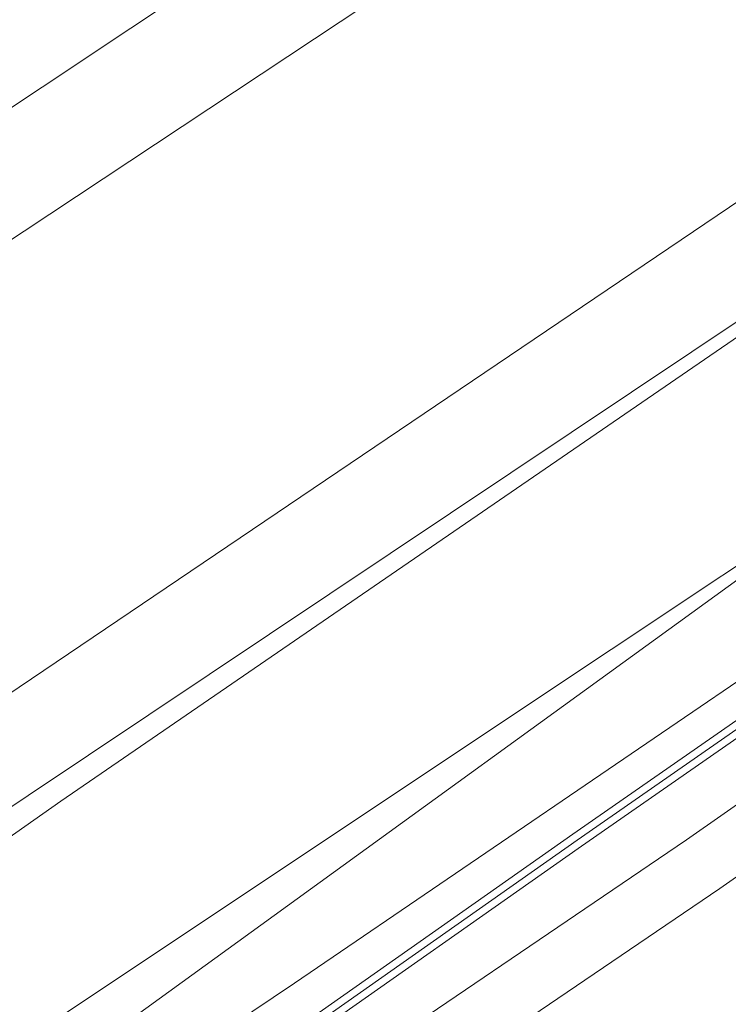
# Model space of a CAD drawing. Header units: metres. Extents: x 237319 to 238937, y 510065 to 511489.
# Tile 20 of 176: x 237830 to 237849, y 510769 to 510796. Entities that reach past the tile are written whole.
import ezdxf

# ---------------------------------------------------------------- set-up
doc = ezdxf.new("R2010")
doc.units = ezdxf.units.M
for name, color, linetype, lineweight in [('B-WE-FV-GELEIDING_WILDRASTER-G', 252, 'Continuous', 18), ('B-WE-GR-GROENVOORZIENING-GV', 252, 'Continuous', 18), ('B-WE-GW-TALUD_KRUIN-G', 252, 'Continuous', 18), ('B-WE-IE-TERREINAFSCHEIDING_KUNSTMATIG_MUUR-GV', 252, 'Continuous', 18), ('B-WE-KG-GRENS_PERCEEL-GV', 252, 'Continuous', 18), ('B-WE-KW-KUNSTWERK_GELUIDSWERING_SCHERM-G', 252, 'Continuous', 18), ('B-WE-OG-TERREIN_BEGROEID-GV', 252, 'Continuous', 18), ('B-WE-OG-TERREIN_OEVER-GV', 252, 'Continuous', 18), ('B-WE-OG-WATER-GV', 252, 'Continuous', 18), ('B-WE-VH-GESLOTENVERHARDING_ASFALT-GV', 252, 'Continuous', 18), ('B-WE-VH-HALFVERHARDING_GRASBETONSTEEN-GV', 252, 'Continuous', 18)]:
    doc.layers.add(name, color=color, linetype=linetype, lineweight=lineweight)

# ---------------------------------------------------------------- blocks, each defined once
blk = doc.blocks.new('brk-2025')
at = {"layer": 'B-WE-KG-GRENS_PERCEEL-GV', "flags": 128}
for points in [[(237722.571, 510874.536), (237726.179, 510867.358), (237759.118, 510818.815), (237813.547, 510770.864), (237815.986, 510767.217), (237817.146, 510767.367), (237818.303, 510767.547), (237820.2, 510768.424), (237822.071, 510769.357), (237823.913, 510770.346), (237825.724, 510771.388), (237827.505, 510772.484), (237829.251, 510773.632), (237830.963, 510774.832), (237864.851, 510798.083), (237865.584, 510803.904), (237871.8, 510805.83), (237877.35, 510809.7), (237892.62, 510820.74), (237915.9, 510837.66), (237939.72, 510854.88), (237984.1, 510886.85)], [(238053.149, 510928.524), (237864.024, 510791.516), (237820.715, 510760.149), (237809.165, 510751.783), (237804.823, 510748.673), (237798.699, 510744.287), (237791.61, 510739.209), (237746.067, 510706.591), (237670.409, 510652.157), (237616.561, 510614.71), (237613.031, 510612.255), (237611.381, 510614.064), (237606.821, 510609.784)]]:
    blk.add_lwpolyline(points, dxfattribs=at)
blk = doc.blocks.new('bgt-2025')
at = {"layer": 'B-WE-GR-GROENVOORZIENING-GV', "flags": 128}
for points in [[(237902.127, 510815.981), (237900.951, 510817.611), (237891.476, 510811.05), (237882.097, 510804.068), (237866.759, 510793.47), (237854.868, 510784.94), (237842.823, 510776.92), (237829.701, 510768.18), (237821.002, 510763.06), (237810.988, 510757.15), (237803.893, 510752.79), (237800.063, 510749.94), (237798.362, 510748.83), (237797.016, 510747.97), (237799.615, 510744.65), (237806.453, 510749.67), (237815.389, 510755.47), (237823.149, 510760.43), (237837.277, 510769.91), (237850.934, 510779.21), (237863.685, 510788.29), (237868.235, 510791.55), (237896.936, 510812.23)], [(237902.665, 510815.235), (237902.127, 510815.981), (237896.936, 510812.23), (237868.235, 510791.55), (237863.685, 510788.29), (237850.934, 510779.21), (237837.277, 510769.91), (237823.149, 510760.43), (237815.389, 510755.47), (237806.453, 510749.67), (237799.615, 510744.65), (237800.69, 510743.35), (237800.107, 510742.86), (237800.528, 510742.307), (237814.429, 510752.334), (237829.105, 510762.917), (237844.807, 510773.942), (237858.64, 510783.552), (237871.21, 510792.578), (237885.787, 510803.038), (237900.749, 510813.846)]]:
    blk.add_lwpolyline(points, close=True, dxfattribs=at)
for points in [[(237886.021, 510802.713), (237871.443, 510792.253), (237858.871, 510783.225), (237845.036, 510773.614), (237829.337, 510762.591)], [(237824.201, 510757.1), (237834.41, 510764.512), (237833.94, 510765.159), (237834.911, 510765.864), (237835.381, 510765.217), (237837.414, 510766.693), (237847.874, 510773.792), (237863.419, 510784.651), (237862.961, 510785.306), (237863.945, 510785.994), (237864.403, 510785.338), (237871.811, 510790.513), (237884.918, 510799.925)]]:
    blk.add_lwpolyline(points, dxfattribs=at)
at = {"layer": 'B-WE-GW-TALUD_KRUIN-G', "flags": 128}
blk.add_lwpolyline([(237799.615, 510744.65), (237806.453, 510749.67), (237815.389, 510755.47), (237823.149, 510760.43), (237837.277, 510769.91), (237850.934, 510779.21), (237863.685, 510788.29), (237868.235, 510791.55), (237896.936, 510812.23), (237902.127, 510815.981)], dxfattribs=at)
at = {"layer": 'B-WE-IE-TERREINAFSCHEIDING_KUNSTMATIG_MUUR-GV', "flags": 128}
blk.add_lwpolyline([(237902.899, 510814.911), (237902.665, 510815.235), (237900.749, 510813.846), (237885.787, 510803.038), (237871.21, 510792.578), (237858.64, 510783.552), (237844.807, 510773.942), (237829.105, 510762.917), (237814.429, 510752.334), (237800.528, 510742.307), (237800.77, 510741.989), (237814.663, 510752.01), (237829.337, 510762.591), (237845.036, 510773.614), (237858.871, 510783.225), (237871.443, 510792.253), (237886.021, 510802.713), (237900.983, 510813.522)], close=True, dxfattribs=at)
at = {"layer": 'B-WE-KW-KUNSTWERK_GELUIDSWERING_SCHERM-G', "flags": 128}
blk.add_lwpolyline([(237586.28, 510599.083), (237610.18, 510613.625), (237636.26, 510629.853), (237670.442, 510651.82), (237683.72, 510660.548), (237715.06, 510681.538), (237721.037, 510685.654), (237727.454, 510690.068), (237737.365, 510696.927), (237742.168, 510700.269), (237750.535, 510706.133), (237762.928, 510714.963), (237775.524, 510723.991), (237787.9, 510732.937), (237799.971, 510741.659), (237814.546, 510752.172), (237829.221, 510762.754), (237844.921, 510773.778), (237858.704, 510783.353)], dxfattribs=at)
at = {"layer": 'B-WE-OG-TERREIN_BEGROEID-GV', "flags": 128}
for points in [[(237818.463, 510786.152), (237866.439, 510818.071), (237897.813, 510840.658), (237901.865, 510843.606), (237897.742, 510849.072), (237885.744, 510840.226), (237872.773, 510830.977), (237812.571, 510791.38), (237807.67, 510791.723), (237803.16, 510796.263), (237796.126, 510799.024), (237791.89, 510798.233)], [(237814.492, 510767.451), (237821.002, 510763.06), (237829.701, 510768.18), (237842.823, 510776.92), (237854.868, 510784.94), (237866.759, 510793.47), (237882.097, 510804.068), (237891.476, 510811.05), (237900.951, 510817.611), (237909.082, 510823.241), (237914.304, 510827.098), (237911.482, 510830.859), (237892.893, 510817.427), (237880.99, 510809.446)], [(237880.99, 510809.446), (237857.809, 510793.518), (237823.546, 510770.627)]]:
    blk.add_lwpolyline(points, dxfattribs=at)
at = {"layer": 'B-WE-OG-TERREIN_OEVER-GV', "flags": 128}
for points in [[(237782.974, 510785.109), (237813.083, 510779.978), (237814.982, 510780.318), (237891.991, 510831.318), (237904.311, 510840.364), (237901.865, 510843.606), (237897.813, 510840.658), (237866.439, 510818.071), (237818.463, 510786.152)], [(237823.546, 510770.627), (237857.809, 510793.518), (237880.99, 510809.446), (237892.893, 510817.427), (237911.482, 510830.859), (237909.819, 510833.063), (237876.527, 510809.463), (237823.877, 510773.899), (237819.862, 510771.515), (237812.584, 510769.508), (237803.549, 510770.261), (237787.99, 510774.275)]]:
    blk.add_lwpolyline(points, dxfattribs=at)
at = {"layer": 'B-WE-OG-WATER-GV', "flags": 128}
for points in [[(237787.99, 510774.275), (237803.549, 510770.261), (237812.584, 510769.508), (237819.862, 510771.515), (237823.877, 510773.899), (237876.527, 510809.463), (237909.819, 510833.063), (237958.016, 510867.227), (238045.032, 510930.137)], [(237957.334, 510879.296), (237904.311, 510840.364), (237891.991, 510831.318), (237814.982, 510780.318), (237813.083, 510779.978), (237782.974, 510785.109)]]:
    blk.add_lwpolyline(points, dxfattribs=at)
at = {"layer": 'B-WE-VH-GESLOTENVERHARDING_ASFALT-GV', "flags": 128}
blk.add_lwpolyline([(237776.008, 510714.154), (237799.373, 510730.839), (237799.439, 510730.749), (237799.745, 510730.971), (237800.061, 510731.2), (237800.512, 510731.527), (237803.201, 510733.473), (237803.343, 510733.576), (237804.972, 510734.755), (237805.11, 510734.855), (237805.457, 510735.106), (237876.741, 510786.72), (237874.15, 510790.222), (237872.736, 510789.207), (237848.781, 510772.474), (237838.334, 510765.383), (237825.14, 510755.804), (237812.752, 510746.851), (237803.066, 510739.869), (237802.719, 510739.855), (237802.51, 510739.703), (237795.831, 510734.867)], dxfattribs=at)
at = {"layer": 'B-WE-VH-HALFVERHARDING_GRASBETONSTEEN-GV', "flags": 128}
blk.add_lwpolyline([(237884.918, 510799.925), (237871.811, 510790.513), (237864.403, 510785.338), (237863.419, 510784.651), (237847.874, 510773.792), (237837.414, 510766.693), (237835.381, 510765.217), (237834.41, 510764.512), (237824.201, 510757.1), (237811.816, 510748.148), (237807.073, 510744.73), (237806.099, 510744.028), (237801.656, 510740.825), (237802.51, 510739.703), (237802.719, 510739.855), (237803.066, 510739.869), (237812.752, 510746.851), (237825.14, 510755.804), (237838.334, 510765.383), (237848.781, 510772.474), (237872.736, 510789.207), (237874.15, 510790.222), (237885.852, 510798.626)], dxfattribs=at)
at = {"layer": 'B-WE-KG-GRENS_PERCEEL-GV'}
blk.add_blockref('brk-2025', (0, 0), dxfattribs=at)

msp = doc.modelspace()

# ---------------------------------------------------------------- block references
at = {"layer": 'B-WE-FV-GELEIDING_WILDRASTER-G'}
msp.add_blockref('bgt-2025', (0, 0), dxfattribs=at)

doc.saveas('drawing.dxf')
